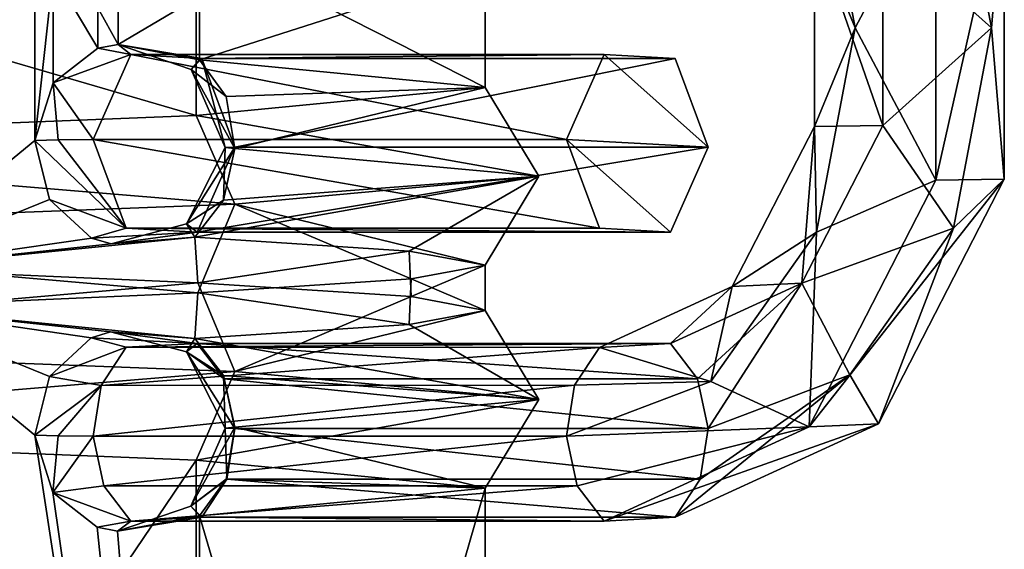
# Model space of a CAD drawing. Header units: millimetres. Extents: x -134 to 134, y -4 to 402.
# Tile 31 of 41: x 4 to 11, y 359 to 363. Entities that reach past the tile are written whole.
import ezdxf

# ---------------------------------------------------------------- set-up
doc = ezdxf.new("R2010")
doc.units = ezdxf.units.MM
doc.header["$LTSCALE"] = 65.185185
for name, color, linetype in [('311', 7, 'CONTINUOUS'), ('342', 7, 'CONTINUOUS'), ('343', 7, 'CONTINUOUS'), ('344', 7, 'CONTINUOUS'), ('345', 7, 'CONTINUOUS'), ('346', 7, 'CONTINUOUS'), ('347', 7, 'CONTINUOUS'), ('348', 7, 'CONTINUOUS'), ('349', 7, 'CONTINUOUS'), ('350', 7, 'CONTINUOUS'), ('351', 7, 'CONTINUOUS'), ('352', 7, 'CONTINUOUS'), ('353', 7, 'CONTINUOUS')]:
    doc.layers.add(name, color=color, linetype=linetype)

msp = doc.modelspace()

# ---------------------------------------------------------------- linework, layer by layer
at = {"layer": '311', "linetype": 'CONTINUOUS'}
for points in [[(2.8166, 364.6991, 193.2111), (4.0957, 364.1828, 193.8969), (2.8166, 361.1009, 193.2111), (2.8166, 364.6991, 193.2111)], [(4.0957, 364.1828, 193.8969), (3.9864, 363.7414, 193.8249), (2.8166, 361.1009, 193.2111), (4.0957, 364.1828, 193.8969)], [(0, 362.0385, 207.35), (5.1915, 362.2466, 205.203), (0, 363.7615, 207.35), (0, 362.0385, 207.35)], [(0, 363.7615, 207.35), (5.1915, 362.2466, 205.203), (5.1915, 363.5534, 205.203), (0, 363.7615, 207.35)], [(3.9864, 363.7414, 193.8249), (3.9864, 362.0586, 193.8249), (2.8166, 361.1009, 193.2111), (3.9864, 363.7414, 193.8249)], [(4.1216, 363.3097, 193.9144), (3.9864, 362.0586, 193.8249), (3.9864, 363.7414, 193.8249), (4.1216, 363.3097, 193.9144)], [(5.1915, 362.2466, 205.203), (7.35, 362.4546, 200.0169), (5.1915, 363.5534, 205.203), (5.1915, 362.2466, 205.203)], [(5.1915, 363.5534, 205.203), (7.35, 362.4546, 200.0169), (7.35, 363.3454, 200.0169), (5.1915, 363.5534, 205.203)], [(7.35, 362.4546, 200.0169), (5.215, 362.6628, 194.8205), (7.35, 363.3454, 200.0169), (7.35, 362.4546, 200.0169)], [(7.35, 363.3454, 200.0169), (5.215, 362.6628, 194.8205), (5.215, 363.1372, 194.8205), (7.35, 363.3454, 200.0169)], [(4.1215, 362.4901, 193.9143), (3.9864, 362.0586, 193.8249), (4.1216, 363.3097, 193.9144), (4.1215, 362.4901, 193.9143)], [(4.4549, 362.7486, 194.1539), (4.1215, 362.4901, 193.9143), (4.1216, 363.3097, 193.9144), (4.4549, 362.7486, 194.1539)], [(4.4551, 363.0513, 194.1541), (4.4549, 362.7486, 194.1539), (4.1216, 363.3097, 193.9144), (4.4551, 363.0513, 194.1541)], [(5.215, 362.6628, 194.8205), (4.6073, 362.7769, 194.2733), (5.215, 363.1372, 194.8205), (5.215, 362.6628, 194.8205)], [(5.215, 363.1372, 194.8205), (4.6073, 362.7769, 194.2733), (4.6075, 363.0231, 194.2735), (5.215, 363.1372, 194.8205)], [(4.6073, 362.7769, 194.2733), (4.4549, 362.7486, 194.1539), (4.4551, 363.0513, 194.1541), (4.6073, 362.7769, 194.2733)], [(4.6075, 363.0231, 194.2735), (4.6073, 362.7769, 194.2733), (4.4551, 363.0513, 194.1541), (4.6075, 363.0231, 194.2735)], [(3.9864, 362.0586, 193.8249), (4.0945, 361.6193, 193.8961), (2.8166, 361.1009, 193.2111), (3.9864, 362.0586, 193.8249)], [(4.0945, 361.6193, 193.8961), (4.4098, 361.3302, 194.1199), (2.8166, 361.1009, 193.2111), (4.0945, 361.6193, 193.8961)], [(4.5559, 361.2868, 194.2323), (5.1795, 361.3372, 194.785), (2.8166, 361.1009, 193.2111), (4.5559, 361.2868, 194.2323)], [(2.8166, 361.1009, 193.2111), (5.1795, 361.3372, 194.785), (5.203, 360.9966, 194.8086), (2.8166, 361.1009, 193.2111)], [(4.4098, 361.3302, 194.1199), (4.5559, 361.2868, 194.2323), (2.8166, 361.1009, 193.2111), (4.4098, 361.3302, 194.1199)], [(5.1795, 361.3372, 194.785), (6.7826, 361.233, 197.1683), (5.203, 360.9966, 194.8086), (5.1795, 361.3372, 194.785)], [(5.203, 360.9966, 194.8086), (6.7826, 361.233, 197.1683), (6.7952, 360.8922, 197.1985), (5.203, 360.9966, 194.8086)], [(6.7826, 361.233, 197.1683), (7.35, 361.1287, 199.984), (6.7952, 360.8922, 197.1985), (6.7826, 361.233, 197.1683)], [(7.35, 361.1287, 199.984), (6.7952, 361.0244, 202.8015), (7.35, 360.7879, 200.0161), (7.35, 361.1287, 199.984)], [(6.7952, 360.8922, 197.1985), (7.35, 361.1287, 199.984), (7.35, 360.7879, 200.0161), (6.7952, 360.8922, 197.1985)], [(6.7952, 361.0244, 202.8015), (5.203, 360.9201, 205.1915), (6.7826, 360.6836, 202.8317), (6.7952, 361.0244, 202.8015)], [(7.35, 360.7879, 200.0161), (6.7952, 361.0244, 202.8015), (6.7826, 360.6836, 202.8317), (7.35, 360.7879, 200.0161)], [(5.203, 360.9201, 205.1915), (2.8166, 360.8158, 206.7889), (5.1795, 360.5793, 205.215), (5.203, 360.9201, 205.1915)], [(6.7826, 360.6836, 202.8317), (5.203, 360.9201, 205.1915), (5.1795, 360.5793, 205.215), (6.7826, 360.6836, 202.8317)], [(0, 360.7115, 207.35), (5.1891, 352, 205.2054), (2.8166, 360.8158, 206.7889), (0, 360.7115, 207.35)], [(2.8166, 360.8158, 206.7889), (5.1891, 352, 205.2054), (3.9864, 359.858, 206.1751), (2.8166, 360.8158, 206.7889)], [(5.1795, 360.5793, 205.215), (2.8166, 360.8158, 206.7889), (4.5516, 360.6289, 205.7711), (5.1795, 360.5793, 205.215)], [(4.5516, 360.6289, 205.7711), (2.8166, 360.8158, 206.7889), (4.4067, 360.5851, 205.8825), (4.5516, 360.6289, 205.7711)], [(4.4067, 360.5851, 205.8825), (2.8166, 360.8158, 206.7889), (4.0937, 360.2959, 206.1044), (4.4067, 360.5851, 205.8825)], [(4.0937, 360.2959, 206.1044), (2.8166, 360.8158, 206.7889), (3.9864, 359.858, 206.1751), (4.0937, 360.2959, 206.1044)], [(0, 352, 207.35), (5.1891, 352, 205.2054), (0, 360.7115, 207.35), (0, 352, 207.35)], [(0, 359.8782, 192.65), (5.1915, 359.6701, 194.7971), (0, 352, 192.65), (0, 359.8782, 192.65)], [(3.9864, 359.858, 206.1751), (5.1891, 352, 205.2054), (4.1205, 359.428, 206.0864), (3.9864, 359.858, 206.1751)], [(0, 352, 192.65), (5.1915, 359.6701, 194.7971), (5.1972, 352, 194.8028), (0, 352, 192.65)], [(5.1915, 359.6701, 194.7971), (7.35, 359.4621, 199.9831), (5.1972, 352, 194.8028), (5.1915, 359.6701, 194.7971)], [(4.1205, 359.428, 206.0864), (5.1891, 352, 205.2054), (4.4515, 359.1692, 205.8487), (4.1205, 359.428, 206.0864)], [(5.1972, 352, 194.8028), (7.35, 359.4621, 199.9831), (7.35, 352, 200.0058), (5.1972, 352, 194.8028)], [(7.35, 359.4621, 199.9831), (5.215, 359.254, 205.1795), (7.35, 352, 200.0058), (7.35, 359.4621, 199.9831)], [(5.1891, 352, 205.2054), (5.215, 359.254, 205.1795), (4.6025, 359.1403, 205.7305), (5.1891, 352, 205.2054)], [(7.35, 352, 200.0058), (5.215, 359.254, 205.1795), (5.1891, 352, 205.2054), (7.35, 352, 200.0058)], [(4.4515, 359.1692, 205.8487), (5.1891, 352, 205.2054), (4.6025, 359.1403, 205.7305), (4.4515, 359.1692, 205.8487)]]:
    msp.add_3dface(points, dxfattribs=at)
at = {"layer": '342', "linetype": 'CONTINUOUS'}
for points in [[(5.215, 362.6628, 194.8205), (7.35, 362.4546, 200.0169), (5.4142, 362.3872, 194.6065), (5.215, 362.6628, 194.8205)], [(7.35, 362.4546, 200.0169), (5.1915, 362.2466, 205.203), (7.7499, 361.7917, 200), (7.35, 362.4546, 200.0169)], [(7.35, 362.4546, 200.0169), (5.4801, 362, 194.5199), (5.4142, 362.3872, 194.6065), (7.35, 362.4546, 200.0169)], [(7.35, 362.4546, 200.0169), (7.7499, 361.7917, 200), (5.4801, 362, 194.5199), (7.35, 362.4546, 200.0169)], [(5.1915, 362.2466, 205.203), (0, 362.0385, 207.35), (5.4801, 361.5833, 205.4801), (5.1915, 362.2466, 205.203)], [(5.1915, 362.2466, 205.203), (5.4801, 361.5833, 205.4801), (7.7499, 361.7917, 200), (5.1915, 362.2466, 205.203)], [(0, 362.0385, 207.35), (0, 361.375, 207.7499), (5.4801, 361.5833, 205.4801), (0, 362.0385, 207.35)], [(5.4801, 362, 194.5199), (7.7499, 361.7917, 200), (5.3935, 361.6128, 194.5858), (5.4801, 362, 194.5199)], [(6.7826, 361.233, 197.1683), (5.1795, 361.3372, 194.785), (7.7499, 361.7917, 200), (6.7826, 361.233, 197.1683)], [(7.7499, 361.7917, 200), (5.1795, 361.3372, 194.785), (5.3935, 361.6128, 194.5858), (7.7499, 361.7917, 200)], [(5.4801, 361.5833, 205.4801), (7.35, 361.1287, 199.984), (7.7499, 361.7917, 200), (5.4801, 361.5833, 205.4801)], [(7.35, 361.1287, 199.984), (6.7826, 361.233, 197.1683), (7.7499, 361.7917, 200), (7.35, 361.1287, 199.984)], [(0, 361.375, 207.7499), (5.203, 360.9201, 205.1915), (5.4801, 361.5833, 205.4801), (0, 361.375, 207.7499)], [(5.203, 360.9201, 205.1915), (6.7952, 361.0244, 202.8015), (5.4801, 361.5833, 205.4801), (5.203, 360.9201, 205.1915)], [(6.7952, 361.0244, 202.8015), (7.35, 361.1287, 199.984), (5.4801, 361.5833, 205.4801), (6.7952, 361.0244, 202.8015)], [(2.8166, 360.8158, 206.7889), (5.203, 360.9201, 205.1915), (0, 361.375, 207.7499), (2.8166, 360.8158, 206.7889)], [(2.8166, 361.1009, 193.2111), (5.203, 360.9966, 194.8086), (0, 360.5417, 192.25), (2.8166, 361.1009, 193.2111)], [(5.203, 360.9966, 194.8086), (5.48, 360.3333, 194.5199), (0, 360.5417, 192.25), (5.203, 360.9966, 194.8086)], [(5.203, 360.9966, 194.8086), (6.7952, 360.8922, 197.1985), (5.48, 360.3333, 194.5199), (5.203, 360.9966, 194.8086)], [(6.7952, 360.8922, 197.1985), (7.35, 360.7879, 200.0161), (5.48, 360.3333, 194.5199), (6.7952, 360.8922, 197.1985)], [(7.35, 360.7879, 200.0161), (7.7499, 360.125, 200), (5.48, 360.3333, 194.5199), (7.35, 360.7879, 200.0161)], [(7.35, 360.7879, 200.0161), (6.7826, 360.6836, 202.8317), (7.7499, 360.125, 200), (7.35, 360.7879, 200.0161)], [(6.7826, 360.6836, 202.8317), (5.1795, 360.5793, 205.215), (7.7499, 360.125, 200), (6.7826, 360.6836, 202.8317)], [(5.48, 360.3333, 194.5199), (0, 359.8782, 192.65), (0, 360.5417, 192.25), (5.48, 360.3333, 194.5199)], [(7.7499, 360.125, 200), (5.1795, 360.5793, 205.215), (5.3933, 360.304, 205.4141), (7.7499, 360.125, 200)], [(5.1915, 359.6701, 194.7971), (0, 359.8782, 192.65), (5.48, 360.3333, 194.5199), (5.1915, 359.6701, 194.7971)], [(7.7499, 360.125, 200), (5.1915, 359.6701, 194.7971), (5.48, 360.3333, 194.5199), (7.7499, 360.125, 200)], [(5.4801, 359.9167, 205.4801), (7.7499, 360.125, 200), (5.3933, 360.304, 205.4141), (5.4801, 359.9167, 205.4801)], [(7.35, 359.4621, 199.9831), (5.1915, 359.6701, 194.7971), (7.7499, 360.125, 200), (7.35, 359.4621, 199.9831)], [(5.4801, 359.9167, 205.4801), (7.35, 359.4621, 199.9831), (7.7499, 360.125, 200), (5.4801, 359.9167, 205.4801)], [(5.4141, 359.5293, 205.3933), (7.35, 359.4621, 199.9831), (5.4801, 359.9167, 205.4801), (5.4141, 359.5293, 205.3933)], [(5.215, 359.254, 205.1795), (7.35, 359.4621, 199.9831), (5.4141, 359.5293, 205.3933), (5.215, 359.254, 205.1795)]]:
    msp.add_3dface(points, dxfattribs=at)
at = {"layer": '343', "linetype": 'CONTINUOUS'}
for points in [[(4.4203, 362.0663, 193.1066), (4.6679, 361.403, 193.3542), (4.1597, 362.0643, 193.4394), (4.4203, 362.0663, 193.1066)], [(4.6679, 361.403, 193.3542), (3.9864, 362.0586, 193.8249), (4.1597, 362.0643, 193.4394), (4.6679, 361.403, 193.3542)], [(4.0945, 361.6193, 193.8961), (3.9864, 362.0586, 193.8249), (4.6679, 361.403, 193.3542), (4.0945, 361.6193, 193.8961)], [(5.4069, 362.0067, 194.3432), (5.1188, 361.4359, 194.3278), (5.4802, 362.0095, 194.1665), (5.4069, 362.0067, 194.3432)], [(5.4802, 362.0095, 194.1665), (5.1188, 361.4359, 194.3278), (5.1978, 361.3746, 193.8841), (5.4802, 362.0095, 194.1665)], [(5.4069, 362.0067, 194.3432), (5.3935, 361.6128, 194.5858), (5.1188, 361.4359, 194.3278), (5.4069, 362.0067, 194.3432)], [(5.4801, 362, 194.5199), (5.3935, 361.6128, 194.5858), (5.4069, 362.0067, 194.3432), (5.4801, 362, 194.5199)], [(4.4098, 361.3302, 194.1199), (4.0945, 361.6193, 193.8961), (4.6679, 361.403, 193.3542), (4.4098, 361.3302, 194.1199)], [(5.3935, 361.6128, 194.5858), (5.1795, 361.3372, 194.785), (5.1188, 361.4359, 194.3278), (5.3935, 361.6128, 194.5858)], [(5.1795, 361.3372, 194.785), (4.5559, 361.2868, 194.2323), (5.1188, 361.4359, 194.3278), (5.1795, 361.3372, 194.785)], [(5.1188, 361.4359, 194.3278), (4.5559, 361.2868, 194.2323), (5.1978, 361.3746, 193.8841), (5.1188, 361.4359, 194.3278)], [(5.1978, 361.3746, 193.8841), (4.4098, 361.3302, 194.1199), (4.6679, 361.403, 193.3542), (5.1978, 361.3746, 193.8841)], [(4.5559, 361.2868, 194.2323), (4.4098, 361.3302, 194.1199), (5.1978, 361.3746, 193.8841), (4.5559, 361.2868, 194.2323)]]:
    msp.add_3dface(points, dxfattribs=at)
at = {"layer": '344', "linetype": 'CONTINUOUS'}
for points in [[(4.1215, 362.4901, 193.9143), (4.4549, 362.7486, 194.1539), (4.7027, 362.7011, 193.389), (4.1215, 362.4901, 193.9143)], [(4.4549, 362.7486, 194.1539), (4.6073, 362.7769, 194.2733), (4.7027, 362.7011, 193.389), (4.4549, 362.7486, 194.1539)], [(4.6073, 362.7769, 194.2733), (5.215, 362.6628, 194.8205), (5.1527, 362.5896, 194.3588), (4.6073, 362.7769, 194.2733)], [(4.7027, 362.7011, 193.389), (4.6073, 362.7769, 194.2733), (5.2326, 362.6727, 193.9189), (4.7027, 362.7011, 193.389)], [(5.2326, 362.6727, 193.9189), (4.6073, 362.7769, 194.2733), (5.1527, 362.5896, 194.3588), (5.2326, 362.6727, 193.9189)], [(4.4203, 362.0663, 193.1066), (4.1215, 362.4901, 193.9143), (4.7027, 362.7011, 193.389), (4.4203, 362.0663, 193.1066)], [(5.4069, 362.0067, 194.3432), (5.2326, 362.6727, 193.9189), (5.1527, 362.5896, 194.3588), (5.4069, 362.0067, 194.3432)], [(5.215, 362.6628, 194.8205), (5.4142, 362.3872, 194.6065), (5.1527, 362.5896, 194.3588), (5.215, 362.6628, 194.8205)], [(5.4069, 362.0067, 194.3432), (5.4802, 362.0095, 194.1665), (5.2326, 362.6727, 193.9189), (5.4069, 362.0067, 194.3432)], [(5.4142, 362.3872, 194.6065), (5.4801, 362, 194.5199), (5.1527, 362.5896, 194.3588), (5.4142, 362.3872, 194.6065)], [(5.4801, 362, 194.5199), (5.4069, 362.0067, 194.3432), (5.1527, 362.5896, 194.3588), (5.4801, 362, 194.5199)], [(3.9864, 362.0586, 193.8249), (4.1215, 362.4901, 193.9143), (4.1597, 362.0643, 193.4394), (3.9864, 362.0586, 193.8249)], [(4.1215, 362.4901, 193.9143), (4.4203, 362.0663, 193.1066), (4.1597, 362.0643, 193.4394), (4.1215, 362.4901, 193.9143)]]:
    msp.add_3dface(points, dxfattribs=at)
at = {"layer": '345', "linetype": 'CONTINUOUS'}
for points in [[(8.2382, 362.7011, 189.8534), (9.0157, 362.0095, 190.631), (7.9558, 362.0663, 189.5711), (8.2382, 362.7011, 189.8534)], [(8.7682, 362.6727, 190.3834), (9.0157, 362.0095, 190.631), (8.2382, 362.7011, 189.8534), (8.7682, 362.6727, 190.3834)], [(7.9558, 362.0663, 189.5711), (9.0157, 362.0095, 190.631), (8.7334, 361.3746, 190.3486), (7.9558, 362.0663, 189.5711)], [(8.2034, 361.403, 189.8186), (7.9558, 362.0663, 189.5711), (8.7334, 361.3746, 190.3486), (8.2034, 361.403, 189.8186)]]:
    msp.add_3dface(points, dxfattribs=at)
at = {"layer": '346', "linetype": 'CONTINUOUS'}
for points in [[(4.6679, 361.403, 193.3542), (4.4203, 362.0663, 193.1066), (8.2034, 361.403, 189.8186), (4.6679, 361.403, 193.3542)], [(4.4203, 362.0663, 193.1066), (7.9558, 362.0663, 189.5711), (8.2034, 361.403, 189.8186), (4.4203, 362.0663, 193.1066)], [(5.4802, 362.0095, 194.1665), (5.1978, 361.3746, 193.8841), (9.0157, 362.0095, 190.631), (5.4802, 362.0095, 194.1665)], [(9.0157, 362.0095, 190.631), (5.1978, 361.3746, 193.8841), (8.7334, 361.3746, 190.3486), (9.0157, 362.0095, 190.631)], [(5.1978, 361.3746, 193.8841), (4.6679, 361.403, 193.3542), (8.7334, 361.3746, 190.3486), (5.1978, 361.3746, 193.8841)], [(4.6679, 361.403, 193.3542), (8.2034, 361.403, 189.8186), (8.7334, 361.3746, 190.3486), (4.6679, 361.403, 193.3542)]]:
    msp.add_3dface(points, dxfattribs=at)
at = {"layer": '347', "linetype": 'CONTINUOUS'}
for points in [[(4.4203, 362.0663, 193.1066), (4.7027, 362.7011, 193.389), (7.9558, 362.0663, 189.5711), (4.4203, 362.0663, 193.1066)], [(4.7027, 362.7011, 193.389), (5.2326, 362.6727, 193.9189), (8.2382, 362.7011, 189.8534), (4.7027, 362.7011, 193.389)], [(4.7027, 362.7011, 193.389), (8.2382, 362.7011, 189.8534), (7.9558, 362.0663, 189.5711), (4.7027, 362.7011, 193.389)], [(5.2326, 362.6727, 193.9189), (8.7682, 362.6727, 190.3834), (8.2382, 362.7011, 189.8534), (5.2326, 362.6727, 193.9189)], [(5.2326, 362.6727, 193.9189), (5.4802, 362.0095, 194.1665), (8.7682, 362.6727, 190.3834), (5.2326, 362.6727, 193.9189)], [(5.4802, 362.0095, 194.1665), (9.0157, 362.0095, 190.631), (8.7682, 362.6727, 190.3834), (5.4802, 362.0095, 194.1665)]]:
    msp.add_3dface(points, dxfattribs=at)
at = {"layer": '348', "linetype": 'CONTINUOUS'}
for points in [[(5.4141, 359.5293, 205.3933), (5.4801, 359.9167, 205.4801), (5.1516, 359.3265, 205.6412), (5.4141, 359.5293, 205.3933)], [(5.4801, 359.9167, 205.4801), (5.4069, 359.91, 205.6568), (5.1516, 359.3265, 205.6412), (5.4801, 359.9167, 205.4801)], [(5.4069, 359.91, 205.6568), (5.4189, 359.528, 205.8948), (5.1516, 359.3265, 205.6412), (5.4069, 359.91, 205.6568)], [(5.4802, 359.9072, 205.8335), (5.4189, 359.528, 205.8948), (5.4069, 359.91, 205.6568), (5.4802, 359.9072, 205.8335)], [(3.9864, 359.858, 206.1751), (4.1205, 359.428, 206.0864), (4.1597, 359.8523, 206.5606), (3.9864, 359.858, 206.1751)], [(4.1597, 359.8523, 206.5606), (4.1205, 359.428, 206.0864), (4.4203, 359.8504, 206.8934), (4.1597, 359.8523, 206.5606)], [(4.4203, 359.8504, 206.8934), (4.1205, 359.428, 206.0864), (4.5017, 359.4789, 206.812), (4.4203, 359.8504, 206.8934)], [(5.215, 359.254, 205.1795), (5.4141, 359.5293, 205.3933), (5.1516, 359.3265, 205.6412), (5.215, 359.254, 205.1795)], [(5.4189, 359.528, 205.8948), (5.2321, 359.2438, 206.0816), (5.1516, 359.3265, 205.6412), (5.4189, 359.528, 205.8948)], [(4.5017, 359.4789, 206.812), (4.1205, 359.428, 206.0864), (4.7032, 359.2155, 206.6105), (4.5017, 359.4789, 206.812)], [(4.1205, 359.428, 206.0864), (4.4515, 359.1692, 205.8487), (4.7032, 359.2155, 206.6105), (4.1205, 359.428, 206.0864)], [(4.6025, 359.1403, 205.7305), (5.215, 359.254, 205.1795), (5.1516, 359.3265, 205.6412), (4.6025, 359.1403, 205.7305)], [(5.2321, 359.2438, 206.0816), (4.6025, 359.1403, 205.7305), (5.1516, 359.3265, 205.6412), (5.2321, 359.2438, 206.0816)], [(4.4515, 359.1692, 205.8487), (4.6025, 359.1403, 205.7305), (4.7032, 359.2155, 206.6105), (4.4515, 359.1692, 205.8487)], [(4.7032, 359.2155, 206.6105), (4.6025, 359.1403, 205.7305), (5.2321, 359.2438, 206.0816), (4.7032, 359.2155, 206.6105)]]:
    msp.add_3dface(points, dxfattribs=at)
at = {"layer": '349', "linetype": 'CONTINUOUS'}
for points in [[(4.5516, 360.6289, 205.7711), (4.4067, 360.5851, 205.8825), (5.1973, 360.5421, 206.1164), (4.5516, 360.6289, 205.7711)], [(5.1795, 360.5793, 205.215), (4.5516, 360.6289, 205.7711), (5.1178, 360.4812, 205.6722), (5.1795, 360.5793, 205.215)], [(5.1178, 360.4812, 205.6722), (4.5516, 360.6289, 205.7711), (5.1973, 360.5421, 206.1164), (5.1178, 360.4812, 205.6722)], [(4.4067, 360.5851, 205.8825), (4.0937, 360.2959, 206.1044), (4.6684, 360.5138, 206.6453), (4.4067, 360.5851, 205.8825)], [(5.1973, 360.5421, 206.1164), (4.4067, 360.5851, 205.8825), (4.6684, 360.5138, 206.6453), (5.1973, 360.5421, 206.1164)], [(5.3933, 360.304, 205.4141), (5.1795, 360.5793, 205.215), (5.1178, 360.4812, 205.6722), (5.3933, 360.304, 205.4141)], [(5.3988, 360.2787, 205.9149), (5.1178, 360.4812, 205.6722), (5.1973, 360.5421, 206.1164), (5.3988, 360.2787, 205.9149)], [(4.6684, 360.5138, 206.6453), (4.0937, 360.2959, 206.1044), (4.4816, 360.2296, 206.8321), (4.6684, 360.5138, 206.6453)], [(5.4069, 359.91, 205.6568), (5.3933, 360.304, 205.4141), (5.1178, 360.4812, 205.6722), (5.4069, 359.91, 205.6568)], [(5.4802, 359.9072, 205.8335), (5.4069, 359.91, 205.6568), (5.1178, 360.4812, 205.6722), (5.4802, 359.9072, 205.8335)], [(5.4802, 359.9072, 205.8335), (5.1178, 360.4812, 205.6722), (5.3988, 360.2787, 205.9149), (5.4802, 359.9072, 205.8335)], [(5.4801, 359.9167, 205.4801), (5.3933, 360.304, 205.4141), (5.4069, 359.91, 205.6568), (5.4801, 359.9167, 205.4801)], [(4.0937, 360.2959, 206.1044), (3.9864, 359.858, 206.1751), (4.4816, 360.2296, 206.8321), (4.0937, 360.2959, 206.1044)], [(3.9864, 359.858, 206.1751), (4.1597, 359.8523, 206.5606), (4.4816, 360.2296, 206.8321), (3.9864, 359.858, 206.1751)], [(4.1597, 359.8523, 206.5606), (4.4203, 359.8504, 206.8934), (4.4816, 360.2296, 206.8321), (4.1597, 359.8523, 206.5606)]]:
    msp.add_3dface(points, dxfattribs=at)
at = {"layer": '350', "linetype": 'CONTINUOUS'}
for points in [[(5.4189, 359.528, 205.8948), (5.4802, 359.9072, 205.8335), (8.9544, 359.5278, 209.4304), (5.4189, 359.528, 205.8948)], [(8.9544, 359.5278, 209.4304), (5.4802, 359.9072, 205.8335), (9.0157, 359.9072, 209.369), (8.9544, 359.5278, 209.4304)], [(4.4203, 359.8504, 206.8934), (4.5017, 359.4789, 206.812), (7.9558, 359.8504, 210.4289), (4.4203, 359.8504, 206.8934)], [(7.9558, 359.8504, 210.4289), (4.5017, 359.4789, 206.812), (8.0374, 359.4786, 210.3474), (7.9558, 359.8504, 210.4289)], [(5.2321, 359.2438, 206.0816), (5.4189, 359.528, 205.8948), (8.7685, 359.2446, 209.6163), (5.2321, 359.2438, 206.0816)], [(8.7685, 359.2446, 209.6163), (5.4189, 359.528, 205.8948), (8.9544, 359.5278, 209.4304), (8.7685, 359.2446, 209.6163)], [(4.5017, 359.4789, 206.812), (4.7032, 359.2155, 206.6105), (8.0374, 359.4786, 210.3474), (4.5017, 359.4789, 206.812)], [(8.0374, 359.4786, 210.3474), (4.7032, 359.2155, 206.6105), (8.2383, 359.2158, 210.1465), (8.0374, 359.4786, 210.3474)], [(4.7032, 359.2155, 206.6105), (5.2321, 359.2438, 206.0816), (8.2383, 359.2158, 210.1465), (4.7032, 359.2155, 206.6105)], [(8.2383, 359.2158, 210.1465), (5.2321, 359.2438, 206.0816), (8.7685, 359.2446, 209.6163), (8.2383, 359.2158, 210.1465)]]:
    msp.add_3dface(points, dxfattribs=at)
at = {"layer": '351', "linetype": 'CONTINUOUS'}
for points in [[(5.1973, 360.5421, 206.1164), (4.6684, 360.5138, 206.6453), (8.7333, 360.5418, 209.6515), (5.1973, 360.5421, 206.1164)], [(8.7333, 360.5418, 209.6515), (4.6684, 360.5138, 206.6453), (8.2031, 360.513, 210.1817), (8.7333, 360.5418, 209.6515)], [(5.3988, 360.2787, 205.9149), (5.1973, 360.5421, 206.1164), (8.9342, 360.279, 209.4505), (5.3988, 360.2787, 205.9149)], [(8.9342, 360.279, 209.4505), (5.1973, 360.5421, 206.1164), (8.7333, 360.5418, 209.6515), (8.9342, 360.279, 209.4505)], [(4.6684, 360.5138, 206.6453), (4.4816, 360.2296, 206.8321), (8.2031, 360.513, 210.1817), (4.6684, 360.5138, 206.6453)], [(8.2031, 360.513, 210.1817), (4.4816, 360.2296, 206.8321), (8.0172, 360.2299, 210.3676), (8.2031, 360.513, 210.1817)], [(4.4816, 360.2296, 206.8321), (4.4203, 359.8504, 206.8934), (8.0172, 360.2299, 210.3676), (4.4816, 360.2296, 206.8321)], [(4.4203, 359.8504, 206.8934), (7.9558, 359.8504, 210.4289), (8.0172, 360.2299, 210.3676), (4.4203, 359.8504, 206.8934)], [(9.0157, 359.9072, 209.369), (5.3988, 360.2787, 205.9149), (8.9342, 360.279, 209.4505), (9.0157, 359.9072, 209.369)], [(5.4802, 359.9072, 205.8335), (5.3988, 360.2787, 205.9149), (9.0157, 359.9072, 209.369), (5.4802, 359.9072, 205.8335)]]:
    msp.add_3dface(points, dxfattribs=at)
at = {"layer": '352', "linetype": 'CONTINUOUS'}
for points in [[(10.1122, 362.9, 212.5853), (10.716, 364.0385, 212.6241), (9.8233, 364.4248, 212.2964), (10.1122, 362.9, 212.5853)], [(10.8484, 364.3964, 211.2017), (11.2268, 364.0296, 212.0746), (11.132, 362.9, 211.4853), (10.8484, 364.3964, 211.2017)], [(10.716, 361.7615, 212.6241), (10.716, 364.0385, 212.6241), (10.1122, 362.9, 212.5853), (10.716, 361.7615, 212.6241)], [(10.716, 364.0385, 212.6241), (10.716, 361.7615, 212.6241), (11.2268, 364.0296, 212.0746), (10.716, 364.0385, 212.6241)], [(11.2268, 364.0296, 212.0746), (10.716, 361.7615, 212.6241), (11.2268, 361.7704, 212.0746), (11.2268, 364.0296, 212.0746)], [(11.2268, 364.0296, 212.0746), (11.2268, 361.7704, 212.0746), (11.132, 362.9, 211.4853), (11.2268, 364.0296, 212.0746)], [(9.8233, 361.3752, 212.2964), (10.716, 361.7615, 212.6241), (10.1122, 362.9, 212.5853), (9.8233, 361.3752, 212.2964)], [(11.132, 362.9, 211.4853), (11.2268, 361.7704, 212.0746), (10.8484, 361.4036, 211.2017), (11.132, 362.9, 211.4853)], [(10.716, 361.7615, 212.6241), (9.7696, 359.9194, 211.6777), (11.2268, 361.7704, 212.0746), (10.716, 361.7615, 212.6241)], [(11.2268, 361.7704, 212.0746), (9.7696, 359.9194, 211.6777), (10.2878, 359.9427, 211.1356), (11.2268, 361.7704, 212.0746)], [(9.7696, 359.9194, 211.6777), (10.716, 361.7615, 212.6241), (9.8233, 361.3752, 212.2964), (9.7696, 359.9194, 211.6777)], [(11.2268, 361.7704, 212.0746), (10.2878, 359.9427, 211.1356), (10.8484, 361.4036, 211.2017), (11.2268, 361.7704, 212.0746)], [(10.8484, 361.4036, 211.2017), (10.2878, 359.9427, 211.1356), (10.0739, 360.3082, 210.4272), (10.8484, 361.4036, 211.2017)], [(9.034, 360.259, 211.5071), (9.7696, 359.9194, 211.6777), (9.8233, 361.3752, 212.2964), (9.034, 360.259, 211.5071)], [(8.7685, 359.2446, 209.6163), (8.9544, 359.5278, 209.4304), (10.0739, 360.3082, 210.4272), (8.7685, 359.2446, 209.6163)], [(10.2878, 359.9427, 211.1356), (8.7685, 359.2446, 209.6163), (10.0739, 360.3082, 210.4272), (10.2878, 359.9427, 211.1356)], [(8.9544, 359.5278, 209.4304), (9.0157, 359.9072, 209.369), (10.0739, 360.3082, 210.4272), (8.9544, 359.5278, 209.4304)], [(7.9558, 359.8504, 210.4289), (9.7696, 359.9194, 211.6777), (9.034, 360.259, 211.5071), (7.9558, 359.8504, 210.4289)], [(8.2383, 359.2158, 210.1465), (8.7685, 359.2446, 209.6163), (10.2878, 359.9427, 211.1356), (8.2383, 359.2158, 210.1465)], [(9.7696, 359.9194, 211.6777), (8.2383, 359.2158, 210.1465), (10.2878, 359.9427, 211.1356), (9.7696, 359.9194, 211.6777)], [(7.9558, 359.8504, 210.4289), (8.0374, 359.4786, 210.3474), (9.7696, 359.9194, 211.6777), (7.9558, 359.8504, 210.4289)], [(8.0374, 359.4786, 210.3474), (8.2383, 359.2158, 210.1465), (9.7696, 359.9194, 211.6777), (8.0374, 359.4786, 210.3474)]]:
    msp.add_3dface(points, dxfattribs=at)
at = {"layer": '353', "linetype": 'CONTINUOUS'}
for points in [[(10.1122, 362.9, 212.5853), (9.8233, 364.4248, 212.2964), (9.8083, 363.6376, 211.7869), (10.1122, 362.9, 212.5853)], [(10.8484, 364.3964, 211.2017), (11.132, 362.9, 211.4853), (10.3191, 363.6287, 211.2374), (10.8484, 364.3964, 211.2017)], [(10.1122, 362.9, 212.5853), (9.8083, 363.6376, 211.7869), (9.8083, 362.1624, 211.7869), (10.1122, 362.9, 212.5853)], [(10.3191, 363.6287, 211.2374), (10.3191, 362.1713, 211.2374), (9.8083, 363.6376, 211.7869), (10.3191, 363.6287, 211.2374)], [(9.8083, 363.6376, 211.7869), (10.3191, 362.1713, 211.2374), (9.8083, 362.1624, 211.7869), (9.8083, 363.6376, 211.7869)], [(10.3191, 363.6287, 211.2374), (11.132, 362.9, 211.4853), (10.3191, 362.1713, 211.2374), (10.3191, 363.6287, 211.2374)], [(9.8233, 361.3752, 212.2964), (10.1122, 362.9, 212.5853), (9.8083, 362.1624, 211.7869), (9.8233, 361.3752, 212.2964)], [(11.132, 362.9, 211.4853), (10.8484, 361.4036, 211.2017), (10.3191, 362.1713, 211.2374), (11.132, 362.9, 211.4853)], [(9.8233, 361.3752, 212.2964), (9.8083, 362.1624, 211.7869), (9.1952, 360.9689, 211.1738), (9.8233, 361.3752, 212.2964)], [(9.8083, 362.1624, 211.7869), (9.7134, 360.9922, 210.6316), (9.1952, 360.9689, 211.1738), (9.8083, 362.1624, 211.7869)], [(10.3191, 362.1713, 211.2374), (10.8484, 361.4036, 211.2017), (9.7134, 360.9922, 210.6316), (10.3191, 362.1713, 211.2374)], [(10.3191, 362.1713, 211.2374), (9.7134, 360.9922, 210.6316), (9.8083, 362.1624, 211.7869), (10.3191, 362.1713, 211.2374)], [(10.8484, 361.4036, 211.2017), (10.0739, 360.3082, 210.4272), (9.7134, 360.9922, 210.6316), (10.8484, 361.4036, 211.2017)], [(9.034, 360.259, 211.5071), (9.8233, 361.3752, 212.2964), (9.1952, 360.9689, 211.1738), (9.034, 360.259, 211.5071)], [(8.7333, 360.5418, 209.6515), (8.2031, 360.513, 210.1817), (9.1952, 360.9689, 211.1738), (8.7333, 360.5418, 209.6515)], [(8.2031, 360.513, 210.1817), (9.034, 360.259, 211.5071), (9.1952, 360.9689, 211.1738), (8.2031, 360.513, 210.1817)], [(8.9342, 360.279, 209.4505), (8.7333, 360.5418, 209.6515), (9.7134, 360.9922, 210.6316), (8.9342, 360.279, 209.4505)], [(9.7134, 360.9922, 210.6316), (8.7333, 360.5418, 209.6515), (9.1952, 360.9689, 211.1738), (9.7134, 360.9922, 210.6316)], [(9.0157, 359.9072, 209.369), (8.9342, 360.279, 209.4505), (9.7134, 360.9922, 210.6316), (9.0157, 359.9072, 209.369)], [(10.0739, 360.3082, 210.4272), (9.0157, 359.9072, 209.369), (9.7134, 360.9922, 210.6316), (10.0739, 360.3082, 210.4272)], [(8.2031, 360.513, 210.1817), (8.0172, 360.2299, 210.3676), (9.034, 360.259, 211.5071), (8.2031, 360.513, 210.1817)], [(8.0172, 360.2299, 210.3676), (7.9558, 359.8504, 210.4289), (9.034, 360.259, 211.5071), (8.0172, 360.2299, 210.3676)]]:
    msp.add_3dface(points, dxfattribs=at)

doc.saveas('drawing.dxf')
